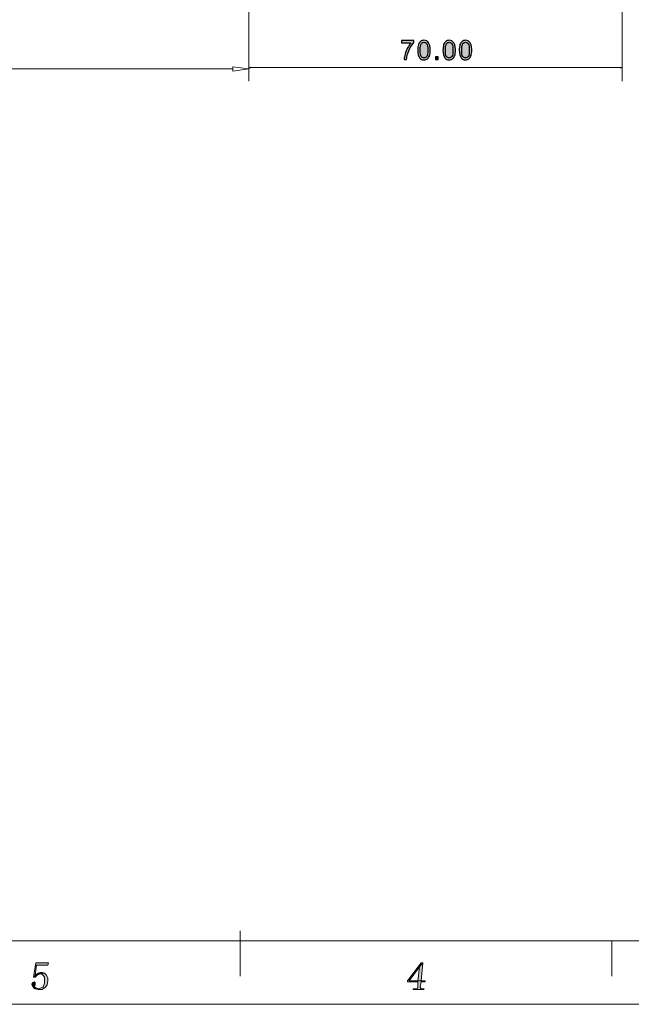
# Model space of a CAD drawing. Header units: millimetres. Extents: x -296 to 295, y -209 to 209.
# Tile 22 of 146: x -40 to 74, y -209 to -25. Entities that reach past the tile are written whole.
import ezdxf

# ---------------------------------------------------------------- set-up
doc = ezdxf.new("R2010")
doc.units = ezdxf.units.MM
doc.header["$MEASUREMENT"] = 0
doc.layers.add('layer 1', color=7, linetype='Continuous')

msp = doc.modelspace()

# ---------------------------------------------------------------- hatches: boundary and pattern name
at = {"layer": 'layer 1'}
h = msp.add_hatch(color=18, dxfattribs=at)
edge = h.paths.add_edge_path()
edge.add_spline(control_points=[(31.333, -28.868), (31.333, -28.868), (31.333, -28.448), (31.333, -28.448), (31.333, -28.448), (33.648, -28.448), (33.648, -28.448), (33.648, -28.448), (33.648, -28.788), (33.648, -28.788), (33.4205, -29.0305), (33.1938, -29.353), (32.9705, -29.7555), (32.7463, -30.158), (32.5738, -30.5722), (32.4513, -30.998), (32.3638, -31.2972), (32.3072, -31.6263), (32.283, -31.983), (32.283, -31.983), (31.833, -31.983), (31.833, -31.983), (31.838, -31.7013), (31.893, -31.3605), (31.9988, -30.9613), (32.1047, -30.5613), (32.2555, -30.1763), (32.453, -29.8055), (32.6505, -29.4347), (32.8605, -29.1222), (33.083, -28.868), (33.083, -28.868), (31.333, -28.868), (31.333, -28.868)], knot_values=[0, 0, 0, 0, 0.09090909, 0.09090909, 0.09090909, 0.18181818, 0.18181818, 0.18181818, 0.27272727, 0.27272727, 0.27272727, 0.36363636, 0.36363636, 0.36363636, 0.45454545, 0.45454545, 0.45454545, 0.54545455, 0.54545455, 0.54545455, 0.63636364, 0.63636364, 0.63636364, 0.72727273, 0.72727273, 0.72727273, 0.81818182, 0.81818182, 0.81818182, 0.90909091, 0.90909091, 0.90909091, 1, 1, 1, 1], degree=3, periodic=1)
h = msp.add_hatch(color=18, dxfattribs=at)
edge = h.paths.add_edge_path()
edge.add_spline(control_points=[(34.3666, -30.2163), (34.3666, -29.7938), (34.4099, -29.4522), (34.4966, -29.1938), (34.5841, -28.9347), (34.7133, -28.7355), (34.8849, -28.5963), (35.0558, -28.4572), (35.2716, -28.388), (35.5316, -28.388), (35.7233, -28.388), (35.8916, -28.4263), (36.0374, -28.5038), (36.1824, -28.5813), (36.3024, -28.693), (36.3958, -28.8388), (36.4891, -28.9838), (36.5624, -29.1613), (36.6158, -29.3705), (36.6699, -29.5797), (36.6966, -29.8622), (36.6966, -30.2163), (36.6966, -30.6363), (36.6533, -30.9763), (36.5674, -31.2347), (36.4816, -31.4938), (36.3524, -31.693), (36.1808, -31.833), (36.0099, -31.973), (35.7933, -32.043), (35.5316, -32.043), (35.1874, -32.043), (34.9166, -31.9205), (34.7199, -31.6747), (34.4841, -31.3747), (34.3666, -30.8888), (34.3666, -30.2163)], knot_values=[0, 0, 0, 0, 0.08333333, 0.08333333, 0.08333333, 0.16666667, 0.16666667, 0.16666667, 0.25, 0.25, 0.25, 0.33333333, 0.33333333, 0.33333333, 0.41666667, 0.41666667, 0.41666667, 0.5, 0.5, 0.5, 0.58333333, 0.58333333, 0.58333333, 0.66666667, 0.66666667, 0.66666667, 0.75, 0.75, 0.75, 0.83333333, 0.83333333, 0.83333333, 0.91666667, 0.91666667, 0.91666667, 1, 1, 1, 1], degree=3, periodic=1)
h = msp.add_hatch(color=18, dxfattribs=at)
edge = h.paths.add_edge_path()
edge.add_spline(control_points=[(34.8166, -30.218), (34.8166, -30.8072), (34.8849, -31.1988), (35.0224, -31.3922), (35.1599, -31.5863), (35.3299, -31.683), (35.5316, -31.683), (35.7333, -31.683), (35.9033, -31.5855), (36.0408, -31.3913), (36.1783, -31.1963), (36.2466, -30.8055), (36.2466, -30.218), (36.2466, -29.6288), (36.1783, -29.2372), (36.0408, -29.0438), (35.9041, -28.8497), (35.7324, -28.753), (35.5266, -28.753), (35.3249, -28.753), (35.1633, -28.8388), (35.0424, -29.0097), (34.8916, -29.2272), (34.8166, -29.6305), (34.8166, -30.218)], knot_values=[0, 0, 0, 0, 0.125, 0.125, 0.125, 0.25, 0.25, 0.25, 0.375, 0.375, 0.375, 0.5, 0.5, 0.5, 0.625, 0.625, 0.625, 0.75, 0.75, 0.75, 0.875, 0.875, 0.875, 1, 1, 1, 1], degree=3, periodic=1)
h = msp.add_hatch(color=18, dxfattribs=at)
edge = h.paths.add_edge_path()
edge.add_spline(control_points=[(39.0922, -30.2163), (39.0922, -29.7938), (39.1355, -29.4522), (39.2222, -29.1938), (39.3097, -28.9347), (39.4389, -28.7355), (39.6105, -28.5963), (39.7814, -28.4572), (39.9972, -28.388), (40.2572, -28.388), (40.4489, -28.388), (40.6172, -28.4263), (40.763, -28.5038), (40.908, -28.5813), (41.028, -28.693), (41.1214, -28.8388), (41.2147, -28.9838), (41.288, -29.1613), (41.3414, -29.3705), (41.3955, -29.5797), (41.4222, -29.8622), (41.4222, -30.2163), (41.4222, -30.6363), (41.3789, -30.9763), (41.293, -31.2347), (41.2072, -31.4938), (41.078, -31.693), (40.9064, -31.833), (40.7355, -31.973), (40.5189, -32.043), (40.2572, -32.043), (39.913, -32.043), (39.6422, -31.9205), (39.4455, -31.6747), (39.2097, -31.3747), (39.0922, -30.8888), (39.0922, -30.2163)], knot_values=[0, 0, 0, 0, 0.08333333, 0.08333333, 0.08333333, 0.16666667, 0.16666667, 0.16666667, 0.25, 0.25, 0.25, 0.33333333, 0.33333333, 0.33333333, 0.41666667, 0.41666667, 0.41666667, 0.5, 0.5, 0.5, 0.58333333, 0.58333333, 0.58333333, 0.66666667, 0.66666667, 0.66666667, 0.75, 0.75, 0.75, 0.83333333, 0.83333333, 0.83333333, 0.91666667, 0.91666667, 0.91666667, 1, 1, 1, 1], degree=3, periodic=1)
h = msp.add_hatch(color=18, dxfattribs=at)
edge = h.paths.add_edge_path()
edge.add_spline(control_points=[(39.5422, -30.218), (39.5422, -30.8072), (39.6105, -31.1988), (39.748, -31.3922), (39.8855, -31.5863), (40.0555, -31.683), (40.2572, -31.683), (40.4589, -31.683), (40.6289, -31.5855), (40.7664, -31.3913), (40.9039, -31.1963), (40.9722, -30.8055), (40.9722, -30.218), (40.9722, -29.6288), (40.9039, -29.2372), (40.7664, -29.0438), (40.6297, -28.8497), (40.458, -28.753), (40.2522, -28.753), (40.0505, -28.753), (39.8889, -28.8388), (39.768, -29.0097), (39.6172, -29.2272), (39.5422, -29.6305), (39.5422, -30.218)], knot_values=[0, 0, 0, 0, 0.125, 0.125, 0.125, 0.25, 0.25, 0.25, 0.375, 0.375, 0.375, 0.5, 0.5, 0.5, 0.625, 0.625, 0.625, 0.75, 0.75, 0.75, 0.875, 0.875, 0.875, 1, 1, 1, 1], degree=3, periodic=1)
h = msp.add_hatch(color=18, dxfattribs=at)
edge = h.paths.add_edge_path()
edge.add_spline(control_points=[(42.1508, -30.2163), (42.1508, -29.7938), (42.1941, -29.4522), (42.2808, -29.1938), (42.3683, -28.9347), (42.4975, -28.7355), (42.6691, -28.5963), (42.84, -28.4572), (43.0558, -28.388), (43.3158, -28.388), (43.5075, -28.388), (43.6758, -28.4263), (43.8216, -28.5038), (43.9666, -28.5813), (44.0866, -28.693), (44.18, -28.8388), (44.2733, -28.9838), (44.3466, -29.1613), (44.4, -29.3705), (44.4541, -29.5797), (44.4808, -29.8622), (44.4808, -30.2163), (44.4808, -30.6363), (44.4375, -30.9763), (44.3516, -31.2347), (44.2658, -31.4938), (44.1366, -31.693), (43.965, -31.833), (43.7941, -31.973), (43.5775, -32.043), (43.3158, -32.043), (42.9716, -32.043), (42.7008, -31.9205), (42.5041, -31.6747), (42.2683, -31.3747), (42.1508, -30.8888), (42.1508, -30.2163)], knot_values=[0, 0, 0, 0, 0.08333333, 0.08333333, 0.08333333, 0.16666667, 0.16666667, 0.16666667, 0.25, 0.25, 0.25, 0.33333333, 0.33333333, 0.33333333, 0.41666667, 0.41666667, 0.41666667, 0.5, 0.5, 0.5, 0.58333333, 0.58333333, 0.58333333, 0.66666667, 0.66666667, 0.66666667, 0.75, 0.75, 0.75, 0.83333333, 0.83333333, 0.83333333, 0.91666667, 0.91666667, 0.91666667, 1, 1, 1, 1], degree=3, periodic=1)
h = msp.add_hatch(color=18, dxfattribs=at)
edge = h.paths.add_edge_path()
edge.add_spline(control_points=[(42.6008, -30.218), (42.6008, -30.8072), (42.6691, -31.1988), (42.8066, -31.3922), (42.9441, -31.5863), (43.1141, -31.683), (43.3158, -31.683), (43.5175, -31.683), (43.6875, -31.5855), (43.825, -31.3913), (43.9625, -31.1963), (44.0308, -30.8055), (44.0308, -30.218), (44.0308, -29.6288), (43.9625, -29.2372), (43.825, -29.0438), (43.6883, -28.8497), (43.5166, -28.753), (43.3108, -28.753), (43.1091, -28.753), (42.9475, -28.8388), (42.8266, -29.0097), (42.6758, -29.2272), (42.6008, -29.6305), (42.6008, -30.218)], knot_values=[0, 0, 0, 0, 0.125, 0.125, 0.125, 0.25, 0.25, 0.25, 0.375, 0.375, 0.375, 0.5, 0.5, 0.5, 0.625, 0.625, 0.625, 0.75, 0.75, 0.75, 0.875, 0.875, 0.875, 1, 1, 1, 1], degree=3, periodic=1)
h = msp.add_hatch(color=18, dxfattribs=at)
edge = h.paths.add_edge_path()
edge.add_spline(control_points=[(37.6702, -31.983), (37.6702, -31.983), (37.6702, -31.483), (37.6702, -31.483), (37.6702, -31.483), (38.1702, -31.483), (38.1702, -31.483), (38.1702, -31.483), (38.1702, -31.983), (38.1702, -31.983), (38.1702, -31.983), (37.6702, -31.983), (37.6702, -31.983)], knot_values=[0, 0, 0, 0, 0.25, 0.25, 0.25, 0.5, 0.5, 0.5, 0.75, 0.75, 0.75, 1, 1, 1, 1], degree=3, periodic=1)
h = msp.add_hatch(color=18, dxfattribs=at)
edge = h.paths.add_edge_path()
edge.add_spline(control_points=[(2.9385, -33.5796), (2.9385, -33.5796), (2.6719, -33.5082), (2.6719, -33.5082), (2.6719, -33.5082), (2.9385, -33.4367), (2.9385, -33.4367), (2.9385, -33.4367), (2.9385, -33.5796), (2.9385, -33.5796)], knot_values=[0, 0, 0, 0, 0.33333333, 0.33333333, 0.33333333, 0.66666667, 0.66666667, 0.66666667, 1, 1, 1, 1], degree=3, periodic=1)
h = msp.add_hatch(color=18, dxfattribs=at)
edge = h.paths.add_edge_path()
edge.add_spline(control_points=[(72.4052, -33.5796), (72.4052, -33.5796), (72.6719, -33.5082), (72.6719, -33.5082), (72.6719, -33.5082), (72.4052, -33.4367), (72.4052, -33.4367), (72.4052, -33.4367), (72.4052, -33.5796), (72.4052, -33.5796)], knot_values=[0, 0, 0, 0, 0.33333333, 0.33333333, 0.33333333, 0.66666667, 0.66666667, 0.66666667, 1, 1, 1, 1], degree=3, periodic=1)
h = msp.add_hatch(color=1, dxfattribs=at)
edge = h.paths.add_edge_path()
edge.add_spline(control_points=[(-34.8322, -201.1723), (-34.8322, -201.1723), (-37.2236, -201.1723), (-37.2236, -201.1723), (-37.2236, -201.1723), (-37.6722, -203.8128), (-37.6722, -203.8128), (-37.6722, -203.8128), (-37.3731, -203.5194), (-37.3731, -203.5194), (-37.3731, -203.5194), (-37.074, -201.6124), (-37.074, -201.6124), (-37.074, -201.6124), (-34.9817, -201.6124), (-34.9817, -201.6124), (-34.9817, -201.6124), (-34.8322, -201.1723), (-34.8322, -201.1723)], knot_values=[0, 0, 0, 0, 0.16666667, 0.16666667, 0.16666667, 0.33333333, 0.33333333, 0.33333333, 0.5, 0.5, 0.5, 0.66666667, 0.66666667, 0.66666667, 0.83333333, 0.83333333, 0.83333333, 1, 1, 1, 1], degree=3, periodic=1)
h = msp.add_hatch(color=1, dxfattribs=at)
edge = h.paths.add_edge_path()
edge.add_spline(control_points=[(35.296, -201.1723), (35.296, -201.1723), (34.9969, -201.1723), (34.9969, -201.1723), (34.9969, -201.1723), (32.4548, -204.5463), (32.4548, -204.5463), (32.4548, -204.5463), (32.4548, -204.693), (32.4548, -204.693), (32.4548, -204.693), (34.3988, -204.693), (34.3988, -204.693), (34.3988, -204.693), (34.3988, -205.7199), (34.3988, -205.7199), (34.3988, -205.7199), (34.2493, -206.0132), (34.2493, -206.0132), (34.2493, -206.0132), (33.9502, -206.0132), (33.9502, -206.0132), (33.9502, -206.0132), (33.5016, -206.0132), (33.5016, -206.0132), (33.5016, -206.0132), (33.5016, -206.1599), (33.5016, -206.1599), (33.5016, -206.1599), (35.4455, -206.1599), (35.4455, -206.1599), (35.4455, -206.1599), (35.5951, -206.0132), (35.5951, -206.0132), (35.5951, -206.0132), (35.296, -206.0132), (35.296, -206.0132), (35.296, -206.0132), (34.9969, -206.0132), (34.9969, -206.0132), (34.9969, -206.0132), (34.8474, -205.7199), (34.8474, -205.7199), (34.8474, -205.7199), (34.9969, -204.693), (34.9969, -204.693), (34.9969, -204.693), (35.7446, -204.693), (35.7446, -204.693), (35.7446, -204.693), (35.7446, -204.5463), (35.7446, -204.5463), (35.7446, -204.5463), (34.9969, -204.5463), (34.9969, -204.5463), (34.9969, -204.5463), (32.7539, -204.5463), (32.7539, -204.5463), (32.7539, -204.5463), (34.6979, -201.9058), (34.6979, -201.9058), (34.6979, -201.9058), (34.6979, -201.9058), (34.6979, -201.9058), (34.6979, -201.9058), (35.296, -201.1723), (35.296, -201.1723)], knot_values=[0, 0, 0, 0, 0.04545455, 0.04545455, 0.04545455, 0.09090909, 0.09090909, 0.09090909, 0.13636364, 0.13636364, 0.13636364, 0.18181818, 0.18181818, 0.18181818, 0.22727273, 0.22727273, 0.22727273, 0.27272727, 0.27272727, 0.27272727, 0.31818182, 0.31818182, 0.31818182, 0.36363636, 0.36363636, 0.36363636, 0.40909091, 0.40909091, 0.40909091, 0.45454545, 0.45454545, 0.45454545, 0.5, 0.5, 0.5, 0.54545455, 0.54545455, 0.54545455, 0.59090909, 0.59090909, 0.59090909, 0.63636364, 0.63636364, 0.63636364, 0.68181818, 0.68181818, 0.68181818, 0.72727273, 0.72727273, 0.72727273, 0.77272727, 0.77272727, 0.77272727, 0.81818182, 0.81818182, 0.81818182, 0.86363636, 0.86363636, 0.86363636, 0.90909091, 0.90909091, 0.90909091, 0.95454545, 0.95454545, 0.95454545, 1, 1, 1, 1], degree=3, periodic=1)
h = msp.add_hatch(color=1, dxfattribs=at)
edge = h.paths.add_edge_path()
edge.add_spline(control_points=[(35.296, -201.1723), (35.296, -201.1723), (34.6979, -201.9058), (34.6979, -201.9058), (34.6979, -201.9058), (34.3988, -204.5463), (34.3988, -204.5463), (34.3988, -204.5463), (32.7539, -204.5463), (32.7539, -204.5463), (32.7539, -204.5463), (34.9969, -204.5463), (34.9969, -204.5463), (34.9969, -204.5463), (35.296, -201.1723), (35.296, -201.1723)], knot_values=[0, 0, 0, 0, 0.2, 0.2, 0.2, 0.4, 0.4, 0.4, 0.6, 0.6, 0.6, 0.8, 0.8, 0.8, 1, 1, 1, 1], degree=3, periodic=1)
h = msp.add_hatch(color=1, dxfattribs=at)
edge = h.paths.add_edge_path()
edge.add_spline(control_points=[(-36.1768, -202.9327), (-36.1768, -202.9327), (-36.775, -203.0794), (-36.775, -203.0794), (-36.775, -203.0794), (-36.775, -203.0794), (-36.775, -203.0794), (-36.775, -203.0794), (-37.3731, -203.5194), (-37.3731, -203.5194), (-37.3731, -203.5194), (-37.6722, -203.8128), (-37.6722, -203.8128), (-37.6722, -203.8128), (-37.3731, -203.8128), (-37.3731, -203.8128), (-37.3731, -203.8128), (-36.9245, -203.3728), (-36.9245, -203.3728), (-36.9245, -203.3728), (-36.3264, -203.2261), (-36.3264, -203.2261), (-36.3264, -203.2261), (-35.5799, -203.0794), (-35.5799, -203.0794), (-35.5799, -203.0794), (-36.1768, -202.9327), (-36.1768, -202.9327)], knot_values=[0, 0, 0, 0, 0.11111111, 0.11111111, 0.11111111, 0.22222222, 0.22222222, 0.22222222, 0.33333333, 0.33333333, 0.33333333, 0.44444444, 0.44444444, 0.44444444, 0.55555556, 0.55555556, 0.55555556, 0.66666667, 0.66666667, 0.66666667, 0.77777778, 0.77777778, 0.77777778, 0.88888889, 0.88888889, 0.88888889, 1, 1, 1, 1], degree=3, periodic=1)
h = msp.add_hatch(color=1, dxfattribs=at)
edge = h.paths.add_edge_path()
edge.add_spline(control_points=[(-35.5799, -203.0794), (-35.5799, -203.0794), (-36.3264, -203.2261), (-36.3264, -203.2261), (-36.3264, -203.2261), (-36.1768, -203.2261), (-36.1768, -203.2261), (-36.1768, -203.2261), (-35.7294, -203.6661), (-35.7294, -203.6661), (-35.7294, -203.6661), (-35.5799, -203.8128), (-35.5799, -203.8128), (-35.5799, -203.8128), (-35.5799, -204.5463), (-35.5799, -204.5463), (-35.5799, -204.5463), (-35.5799, -204.9864), (-35.5799, -204.9864), (-35.5799, -204.9864), (-35.8789, -205.7199), (-35.8789, -205.7199), (-35.8789, -205.7199), (-36.0273, -205.7199), (-36.0273, -205.7199), (-36.0273, -205.7199), (-36.6254, -206.0132), (-36.6254, -206.0132), (-36.6254, -206.0132), (-37.3731, -206.0132), (-37.3731, -206.0132), (-37.3731, -206.0132), (-36.775, -206.1599), (-36.775, -206.1599), (-36.775, -206.1599), (-36.0273, -206.1599), (-36.0273, -206.1599), (-36.0273, -206.1599), (-35.4303, -205.7199), (-35.4303, -205.7199), (-35.4303, -205.7199), (-35.1313, -205.2798), (-35.1313, -205.2798), (-35.1313, -205.2798), (-34.9817, -204.5463), (-34.9817, -204.5463), (-34.9817, -204.5463), (-34.9817, -203.9595), (-34.9817, -203.9595), (-34.9817, -203.9595), (-35.2808, -203.3728), (-35.2808, -203.3728), (-35.2808, -203.3728), (-35.5799, -203.0794), (-35.5799, -203.0794)], knot_values=[0, 0, 0, 0, 0.05555556, 0.05555556, 0.05555556, 0.11111111, 0.11111111, 0.11111111, 0.16666667, 0.16666667, 0.16666667, 0.22222222, 0.22222222, 0.22222222, 0.27777778, 0.27777778, 0.27777778, 0.33333333, 0.33333333, 0.33333333, 0.38888889, 0.38888889, 0.38888889, 0.44444444, 0.44444444, 0.44444444, 0.5, 0.5, 0.5, 0.55555556, 0.55555556, 0.55555556, 0.61111111, 0.61111111, 0.61111111, 0.66666667, 0.66666667, 0.66666667, 0.72222222, 0.72222222, 0.72222222, 0.77777778, 0.77777778, 0.77777778, 0.83333333, 0.83333333, 0.83333333, 0.88888889, 0.88888889, 0.88888889, 0.94444444, 0.94444444, 0.94444444, 1, 1, 1, 1], degree=3, periodic=1)
h = msp.add_hatch(color=1, dxfattribs=at)
edge = h.paths.add_edge_path()
edge.add_spline(control_points=[(-37.5226, -204.693), (-37.5226, -204.693), (-37.8217, -204.8397), (-37.8217, -204.8397), (-37.8217, -204.8397), (-37.9712, -205.1331), (-37.9712, -205.1331), (-37.9712, -205.1331), (-37.9712, -205.2798), (-37.9712, -205.2798), (-37.9712, -205.2798), (-37.6722, -205.8665), (-37.6722, -205.8665), (-37.6722, -205.8665), (-37.3731, -206.0132), (-37.3731, -206.0132), (-37.3731, -206.0132), (-36.6254, -206.0132), (-36.6254, -206.0132), (-36.6254, -206.0132), (-37.2236, -205.8665), (-37.2236, -205.8665), (-37.2236, -205.8665), (-37.5226, -205.5732), (-37.5226, -205.5732), (-37.5226, -205.5732), (-37.3731, -205.2798), (-37.3731, -205.2798), (-37.3731, -205.2798), (-37.3731, -204.9864), (-37.3731, -204.9864), (-37.3731, -204.9864), (-37.3731, -204.8397), (-37.3731, -204.8397), (-37.3731, -204.8397), (-37.5226, -204.693), (-37.5226, -204.693)], knot_values=[0, 0, 0, 0, 0.08333333, 0.08333333, 0.08333333, 0.16666667, 0.16666667, 0.16666667, 0.25, 0.25, 0.25, 0.33333333, 0.33333333, 0.33333333, 0.41666667, 0.41666667, 0.41666667, 0.5, 0.5, 0.5, 0.58333333, 0.58333333, 0.58333333, 0.66666667, 0.66666667, 0.66666667, 0.75, 0.75, 0.75, 0.83333333, 0.83333333, 0.83333333, 0.91666667, 0.91666667, 0.91666667, 1, 1, 1, 1], degree=3, periodic=1)

# ---------------------------------------------------------------- linework, layer by layer
at = {"layer": 'layer 1', "color": 1, "lineweight": 0}
msp.add_open_spline([(295.3283, 209.2747), (295.3283, 209.2747), (295.3283, -208.9236), (295.3283, -208.9236), (295.3283, -208.9236), (-296.1944, -208.9236), (-296.1944, -208.9236), (-296.1944, -208.9236), (-296.1944, 209.2747), (-296.1944, 209.2747), (-296.1944, 209.2747), (295.3283, 209.2747), (295.3283, 209.2747)], degree=3, knots=[0, 0, 0, 0, 0.25, 0.25, 0.25, 0.5, 0.5, 0.5, 0.75, 0.75, 0.75, 1, 1, 1, 1], dxfattribs=at)
at = {"layer": 'layer 1', "color": 5, "lineweight": 0}
msp.add_open_spline([(-281.2487, 194.7284), (-281.2487, 194.7284), (-281.2487, -197.0649), (-281.2487, -197.0649), (-281.2487, -197.0649), (283.3586, -197.0649), (283.3586, -197.0649)], degree=3, knots=[0, 0, 0, 0, 0.5, 0.5, 0.5, 1, 1, 1, 1], dxfattribs=at)
at = {"layer": 'layer 1', "lineweight": 0}
for points in [[(2.6719, 124.757), (2.6719, 124.757), (2.6719, -36.0082), (2.6719, -36.0082)], [(72.6719, 3.3214), (72.6719, 3.3214), (72.6719, -36.0082), (72.6719, -36.0082)], [(-0.3281, -33.7433), (-0.3281, -33.7433), (-147.3281, -33.7433), (-147.3281, -33.7433)], [(2.6719, -33.5082), (2.6719, -33.5082), (72.6719, -33.5082), (72.6719, -33.5082)]]:
    msp.add_open_spline(points, degree=3, dxfattribs=at)
at = {"layer": 'layer 1'}
for points, knots in [([(31.333, -28.868), (31.333, -28.868), (31.333, -28.448), (31.333, -28.448), (31.333, -28.448), (33.648, -28.448), (33.648, -28.448), (33.648, -28.448), (33.648, -28.788), (33.648, -28.788), (33.4205, -29.0305), (33.1938, -29.353), (32.9705, -29.7555), (32.7463, -30.158), (32.5738, -30.5722), (32.4513, -30.998), (32.3638, -31.2972), (32.3072, -31.6263), (32.283, -31.983), (32.283, -31.983), (31.833, -31.983), (31.833, -31.983), (31.838, -31.7013), (31.893, -31.3605), (31.9988, -30.9613), (32.1047, -30.5613), (32.2555, -30.1763), (32.453, -29.8055), (32.6505, -29.4347), (32.8605, -29.1222), (33.083, -28.868), (33.083, -28.868), (31.333, -28.868), (31.333, -28.868)], [0, 0, 0, 0, 0.09090909, 0.09090909, 0.09090909, 0.18181818, 0.18181818, 0.18181818, 0.27272727, 0.27272727, 0.27272727, 0.36363636, 0.36363636, 0.36363636, 0.45454545, 0.45454545, 0.45454545, 0.54545455, 0.54545455, 0.54545455, 0.63636364, 0.63636364, 0.63636364, 0.72727273, 0.72727273, 0.72727273, 0.81818182, 0.81818182, 0.81818182, 0.90909091, 0.90909091, 0.90909091, 1, 1, 1, 1]), ([(34.3666, -30.2163), (34.3666, -29.7938), (34.4099, -29.4522), (34.4966, -29.1938), (34.5841, -28.9347), (34.7133, -28.7355), (34.8849, -28.5963), (35.0558, -28.4572), (35.2716, -28.388), (35.5316, -28.388), (35.7233, -28.388), (35.8916, -28.4263), (36.0374, -28.5038), (36.1824, -28.5813), (36.3024, -28.693), (36.3958, -28.8388), (36.4891, -28.9838), (36.5624, -29.1613), (36.6158, -29.3705), (36.6699, -29.5797), (36.6966, -29.8622), (36.6966, -30.2163), (36.6966, -30.6363), (36.6533, -30.9763), (36.5674, -31.2347), (36.4816, -31.4938), (36.3524, -31.693), (36.1808, -31.833), (36.0099, -31.973), (35.7933, -32.043), (35.5316, -32.043), (35.1874, -32.043), (34.9166, -31.9205), (34.7199, -31.6747), (34.4841, -31.3747), (34.3666, -30.8888), (34.3666, -30.2163)], [0, 0, 0, 0, 0.08333333, 0.08333333, 0.08333333, 0.16666667, 0.16666667, 0.16666667, 0.25, 0.25, 0.25, 0.33333333, 0.33333333, 0.33333333, 0.41666667, 0.41666667, 0.41666667, 0.5, 0.5, 0.5, 0.58333333, 0.58333333, 0.58333333, 0.66666667, 0.66666667, 0.66666667, 0.75, 0.75, 0.75, 0.83333333, 0.83333333, 0.83333333, 0.91666667, 0.91666667, 0.91666667, 1, 1, 1, 1]), ([(34.8166, -30.218), (34.8166, -30.8072), (34.8849, -31.1988), (35.0224, -31.3922), (35.1599, -31.5863), (35.3299, -31.683), (35.5316, -31.683), (35.7333, -31.683), (35.9033, -31.5855), (36.0408, -31.3913), (36.1783, -31.1963), (36.2466, -30.8055), (36.2466, -30.218), (36.2466, -29.6288), (36.1783, -29.2372), (36.0408, -29.0438), (35.9041, -28.8497), (35.7324, -28.753), (35.5266, -28.753), (35.3249, -28.753), (35.1633, -28.8388), (35.0424, -29.0097), (34.8916, -29.2272), (34.8166, -29.6305), (34.8166, -30.218)], [0, 0, 0, 0, 0.125, 0.125, 0.125, 0.25, 0.25, 0.25, 0.375, 0.375, 0.375, 0.5, 0.5, 0.5, 0.625, 0.625, 0.625, 0.75, 0.75, 0.75, 0.875, 0.875, 0.875, 1, 1, 1, 1]), ([(39.0922, -30.2163), (39.0922, -29.7938), (39.1355, -29.4522), (39.2222, -29.1938), (39.3097, -28.9347), (39.4389, -28.7355), (39.6105, -28.5963), (39.7814, -28.4572), (39.9972, -28.388), (40.2572, -28.388), (40.4489, -28.388), (40.6172, -28.4263), (40.763, -28.5038), (40.908, -28.5813), (41.028, -28.693), (41.1214, -28.8388), (41.2147, -28.9838), (41.288, -29.1613), (41.3414, -29.3705), (41.3955, -29.5797), (41.4222, -29.8622), (41.4222, -30.2163), (41.4222, -30.6363), (41.3789, -30.9763), (41.293, -31.2347), (41.2072, -31.4938), (41.078, -31.693), (40.9064, -31.833), (40.7355, -31.973), (40.5189, -32.043), (40.2572, -32.043), (39.913, -32.043), (39.6422, -31.9205), (39.4455, -31.6747), (39.2097, -31.3747), (39.0922, -30.8888), (39.0922, -30.2163)], [0, 0, 0, 0, 0.08333333, 0.08333333, 0.08333333, 0.16666667, 0.16666667, 0.16666667, 0.25, 0.25, 0.25, 0.33333333, 0.33333333, 0.33333333, 0.41666667, 0.41666667, 0.41666667, 0.5, 0.5, 0.5, 0.58333333, 0.58333333, 0.58333333, 0.66666667, 0.66666667, 0.66666667, 0.75, 0.75, 0.75, 0.83333333, 0.83333333, 0.83333333, 0.91666667, 0.91666667, 0.91666667, 1, 1, 1, 1]), ([(39.5422, -30.218), (39.5422, -30.8072), (39.6105, -31.1988), (39.748, -31.3922), (39.8855, -31.5863), (40.0555, -31.683), (40.2572, -31.683), (40.4589, -31.683), (40.6289, -31.5855), (40.7664, -31.3913), (40.9039, -31.1963), (40.9722, -30.8055), (40.9722, -30.218), (40.9722, -29.6288), (40.9039, -29.2372), (40.7664, -29.0438), (40.6297, -28.8497), (40.458, -28.753), (40.2522, -28.753), (40.0505, -28.753), (39.8889, -28.8388), (39.768, -29.0097), (39.6172, -29.2272), (39.5422, -29.6305), (39.5422, -30.218)], [0, 0, 0, 0, 0.125, 0.125, 0.125, 0.25, 0.25, 0.25, 0.375, 0.375, 0.375, 0.5, 0.5, 0.5, 0.625, 0.625, 0.625, 0.75, 0.75, 0.75, 0.875, 0.875, 0.875, 1, 1, 1, 1]), ([(42.1508, -30.2163), (42.1508, -29.7938), (42.1941, -29.4522), (42.2808, -29.1938), (42.3683, -28.9347), (42.4975, -28.7355), (42.6691, -28.5963), (42.84, -28.4572), (43.0558, -28.388), (43.3158, -28.388), (43.5075, -28.388), (43.6758, -28.4263), (43.8216, -28.5038), (43.9666, -28.5813), (44.0866, -28.693), (44.18, -28.8388), (44.2733, -28.9838), (44.3466, -29.1613), (44.4, -29.3705), (44.4541, -29.5797), (44.4808, -29.8622), (44.4808, -30.2163), (44.4808, -30.6363), (44.4375, -30.9763), (44.3516, -31.2347), (44.2658, -31.4938), (44.1366, -31.693), (43.965, -31.833), (43.7941, -31.973), (43.5775, -32.043), (43.3158, -32.043), (42.9716, -32.043), (42.7008, -31.9205), (42.5041, -31.6747), (42.2683, -31.3747), (42.1508, -30.8888), (42.1508, -30.2163)], [0, 0, 0, 0, 0.08333333, 0.08333333, 0.08333333, 0.16666667, 0.16666667, 0.16666667, 0.25, 0.25, 0.25, 0.33333333, 0.33333333, 0.33333333, 0.41666667, 0.41666667, 0.41666667, 0.5, 0.5, 0.5, 0.58333333, 0.58333333, 0.58333333, 0.66666667, 0.66666667, 0.66666667, 0.75, 0.75, 0.75, 0.83333333, 0.83333333, 0.83333333, 0.91666667, 0.91666667, 0.91666667, 1, 1, 1, 1]), ([(42.6008, -30.218), (42.6008, -30.8072), (42.6691, -31.1988), (42.8066, -31.3922), (42.9441, -31.5863), (43.1141, -31.683), (43.3158, -31.683), (43.5175, -31.683), (43.6875, -31.5855), (43.825, -31.3913), (43.9625, -31.1963), (44.0308, -30.8055), (44.0308, -30.218), (44.0308, -29.6288), (43.9625, -29.2372), (43.825, -29.0438), (43.6883, -28.8497), (43.5166, -28.753), (43.3108, -28.753), (43.1091, -28.753), (42.9475, -28.8388), (42.8266, -29.0097), (42.6758, -29.2272), (42.6008, -29.6305), (42.6008, -30.218)], [0, 0, 0, 0, 0.125, 0.125, 0.125, 0.25, 0.25, 0.25, 0.375, 0.375, 0.375, 0.5, 0.5, 0.5, 0.625, 0.625, 0.625, 0.75, 0.75, 0.75, 0.875, 0.875, 0.875, 1, 1, 1, 1]), ([(37.6702, -31.983), (37.6702, -31.983), (37.6702, -31.483), (37.6702, -31.483), (37.6702, -31.483), (38.1702, -31.483), (38.1702, -31.483), (38.1702, -31.483), (38.1702, -31.983), (38.1702, -31.983), (38.1702, -31.983), (37.6702, -31.983), (37.6702, -31.983)], [0, 0, 0, 0, 0.25, 0.25, 0.25, 0.5, 0.5, 0.5, 0.75, 0.75, 0.75, 1, 1, 1, 1])]:
    msp.add_open_spline(points, degree=3, knots=knots, dxfattribs=at)
at = {"layer": 'layer 1', "lineweight": 9}
msp.add_open_spline([(-0.3281, -34.1433), (-0.3281, -34.1433), (-0.3281, -33.3433), (-0.3281, -33.3433), (-0.3281, -33.3433), (2.6719, -33.7433), (2.6719, -33.7433)], degree=3, knots=[0, 0, 0, 0, 0.5, 0.5, 0.5, 1, 1, 1, 1], dxfattribs=at)
msp.add_open_spline([(2.6719, -33.7433), (2.6719, -33.7433), (-0.3281, -34.1433), (-0.3281, -34.1433)], degree=3, dxfattribs=at)
at = {"layer": 'layer 1', "lineweight": 0}
for points, knots in [([(2.9385, -33.5796), (2.9385, -33.5796), (2.6719, -33.5082), (2.6719, -33.5082), (2.6719, -33.5082), (2.9385, -33.4367), (2.9385, -33.4367), (2.9385, -33.4367), (2.9385, -33.5796), (2.9385, -33.5796)], [0, 0, 0, 0, 0.33333333, 0.33333333, 0.33333333, 0.66666667, 0.66666667, 0.66666667, 1, 1, 1, 1]), ([(72.4052, -33.5796), (72.4052, -33.5796), (72.6719, -33.5082), (72.6719, -33.5082), (72.6719, -33.5082), (72.4052, -33.4367), (72.4052, -33.4367), (72.4052, -33.4367), (72.4052, -33.5796), (72.4052, -33.5796)], [0, 0, 0, 0, 0.33333333, 0.33333333, 0.33333333, 0.66666667, 0.66666667, 0.66666667, 1, 1, 1, 1]), ([(-34.8322, -201.1723), (-34.8322, -201.1723), (-37.2236, -201.1723), (-37.2236, -201.1723), (-37.2236, -201.1723), (-37.6722, -203.8128), (-37.6722, -203.8128), (-37.6722, -203.8128), (-37.3731, -203.5194), (-37.3731, -203.5194), (-37.3731, -203.5194), (-37.074, -201.6124), (-37.074, -201.6124), (-37.074, -201.6124), (-34.9817, -201.6124), (-34.9817, -201.6124), (-34.9817, -201.6124), (-34.8322, -201.1723), (-34.8322, -201.1723)], [0, 0, 0, 0, 0.16666667, 0.16666667, 0.16666667, 0.33333333, 0.33333333, 0.33333333, 0.5, 0.5, 0.5, 0.66666667, 0.66666667, 0.66666667, 0.83333333, 0.83333333, 0.83333333, 1, 1, 1, 1]), ([(35.296, -201.1723), (35.296, -201.1723), (34.9969, -201.1723), (34.9969, -201.1723), (34.9969, -201.1723), (32.4548, -204.5463), (32.4548, -204.5463), (32.4548, -204.5463), (32.4548, -204.693), (32.4548, -204.693), (32.4548, -204.693), (34.3988, -204.693), (34.3988, -204.693), (34.3988, -204.693), (34.3988, -205.7199), (34.3988, -205.7199), (34.3988, -205.7199), (34.2493, -206.0132), (34.2493, -206.0132), (34.2493, -206.0132), (33.9502, -206.0132), (33.9502, -206.0132), (33.9502, -206.0132), (33.5016, -206.0132), (33.5016, -206.0132), (33.5016, -206.0132), (33.5016, -206.1599), (33.5016, -206.1599), (33.5016, -206.1599), (35.4455, -206.1599), (35.4455, -206.1599), (35.4455, -206.1599), (35.5951, -206.0132), (35.5951, -206.0132), (35.5951, -206.0132), (35.296, -206.0132), (35.296, -206.0132), (35.296, -206.0132), (34.9969, -206.0132), (34.9969, -206.0132), (34.9969, -206.0132), (34.8474, -205.7199), (34.8474, -205.7199), (34.8474, -205.7199), (34.9969, -204.693), (34.9969, -204.693), (34.9969, -204.693), (35.7446, -204.693), (35.7446, -204.693), (35.7446, -204.693), (35.7446, -204.5463), (35.7446, -204.5463), (35.7446, -204.5463), (34.9969, -204.5463), (34.9969, -204.5463), (34.9969, -204.5463), (32.7539, -204.5463), (32.7539, -204.5463), (32.7539, -204.5463), (34.6979, -201.9058), (34.6979, -201.9058), (34.6979, -201.9058), (34.6979, -201.9058), (34.6979, -201.9058), (34.6979, -201.9058), (35.296, -201.1723), (35.296, -201.1723)], [0, 0, 0, 0, 0.04545455, 0.04545455, 0.04545455, 0.09090909, 0.09090909, 0.09090909, 0.13636364, 0.13636364, 0.13636364, 0.18181818, 0.18181818, 0.18181818, 0.22727273, 0.22727273, 0.22727273, 0.27272727, 0.27272727, 0.27272727, 0.31818182, 0.31818182, 0.31818182, 0.36363636, 0.36363636, 0.36363636, 0.40909091, 0.40909091, 0.40909091, 0.45454545, 0.45454545, 0.45454545, 0.5, 0.5, 0.5, 0.54545455, 0.54545455, 0.54545455, 0.59090909, 0.59090909, 0.59090909, 0.63636364, 0.63636364, 0.63636364, 0.68181818, 0.68181818, 0.68181818, 0.72727273, 0.72727273, 0.72727273, 0.77272727, 0.77272727, 0.77272727, 0.81818182, 0.81818182, 0.81818182, 0.86363636, 0.86363636, 0.86363636, 0.90909091, 0.90909091, 0.90909091, 0.95454545, 0.95454545, 0.95454545, 1, 1, 1, 1]), ([(35.296, -201.1723), (35.296, -201.1723), (34.6979, -201.9058), (34.6979, -201.9058), (34.6979, -201.9058), (34.3988, -204.5463), (34.3988, -204.5463), (34.3988, -204.5463), (32.7539, -204.5463), (32.7539, -204.5463), (32.7539, -204.5463), (34.9969, -204.5463), (34.9969, -204.5463), (34.9969, -204.5463), (35.296, -201.1723), (35.296, -201.1723)], [0, 0, 0, 0, 0.2, 0.2, 0.2, 0.4, 0.4, 0.4, 0.6, 0.6, 0.6, 0.8, 0.8, 0.8, 1, 1, 1, 1]), ([(-36.1768, -202.9327), (-36.1768, -202.9327), (-36.775, -203.0794), (-36.775, -203.0794), (-36.775, -203.0794), (-36.775, -203.0794), (-36.775, -203.0794), (-36.775, -203.0794), (-37.3731, -203.5194), (-37.3731, -203.5194), (-37.3731, -203.5194), (-37.6722, -203.8128), (-37.6722, -203.8128), (-37.6722, -203.8128), (-37.3731, -203.8128), (-37.3731, -203.8128), (-37.3731, -203.8128), (-36.9245, -203.3728), (-36.9245, -203.3728), (-36.9245, -203.3728), (-36.3264, -203.2261), (-36.3264, -203.2261), (-36.3264, -203.2261), (-35.5799, -203.0794), (-35.5799, -203.0794), (-35.5799, -203.0794), (-36.1768, -202.9327), (-36.1768, -202.9327)], [0, 0, 0, 0, 0.11111111, 0.11111111, 0.11111111, 0.22222222, 0.22222222, 0.22222222, 0.33333333, 0.33333333, 0.33333333, 0.44444444, 0.44444444, 0.44444444, 0.55555556, 0.55555556, 0.55555556, 0.66666667, 0.66666667, 0.66666667, 0.77777778, 0.77777778, 0.77777778, 0.88888889, 0.88888889, 0.88888889, 1, 1, 1, 1]), ([(-35.5799, -203.0794), (-35.5799, -203.0794), (-36.3264, -203.2261), (-36.3264, -203.2261), (-36.3264, -203.2261), (-36.1768, -203.2261), (-36.1768, -203.2261), (-36.1768, -203.2261), (-35.7294, -203.6661), (-35.7294, -203.6661), (-35.7294, -203.6661), (-35.5799, -203.8128), (-35.5799, -203.8128), (-35.5799, -203.8128), (-35.5799, -204.5463), (-35.5799, -204.5463), (-35.5799, -204.5463), (-35.5799, -204.9864), (-35.5799, -204.9864), (-35.5799, -204.9864), (-35.8789, -205.7199), (-35.8789, -205.7199), (-35.8789, -205.7199), (-36.0273, -205.7199), (-36.0273, -205.7199), (-36.0273, -205.7199), (-36.6254, -206.0132), (-36.6254, -206.0132), (-36.6254, -206.0132), (-37.3731, -206.0132), (-37.3731, -206.0132), (-37.3731, -206.0132), (-36.775, -206.1599), (-36.775, -206.1599), (-36.775, -206.1599), (-36.0273, -206.1599), (-36.0273, -206.1599), (-36.0273, -206.1599), (-35.4303, -205.7199), (-35.4303, -205.7199), (-35.4303, -205.7199), (-35.1313, -205.2798), (-35.1313, -205.2798), (-35.1313, -205.2798), (-34.9817, -204.5463), (-34.9817, -204.5463), (-34.9817, -204.5463), (-34.9817, -203.9595), (-34.9817, -203.9595), (-34.9817, -203.9595), (-35.2808, -203.3728), (-35.2808, -203.3728), (-35.2808, -203.3728), (-35.5799, -203.0794), (-35.5799, -203.0794)], [0, 0, 0, 0, 0.05555556, 0.05555556, 0.05555556, 0.11111111, 0.11111111, 0.11111111, 0.16666667, 0.16666667, 0.16666667, 0.22222222, 0.22222222, 0.22222222, 0.27777778, 0.27777778, 0.27777778, 0.33333333, 0.33333333, 0.33333333, 0.38888889, 0.38888889, 0.38888889, 0.44444444, 0.44444444, 0.44444444, 0.5, 0.5, 0.5, 0.55555556, 0.55555556, 0.55555556, 0.61111111, 0.61111111, 0.61111111, 0.66666667, 0.66666667, 0.66666667, 0.72222222, 0.72222222, 0.72222222, 0.77777778, 0.77777778, 0.77777778, 0.83333333, 0.83333333, 0.83333333, 0.88888889, 0.88888889, 0.88888889, 0.94444444, 0.94444444, 0.94444444, 1, 1, 1, 1]), ([(-37.5226, -204.693), (-37.5226, -204.693), (-37.8217, -204.8397), (-37.8217, -204.8397), (-37.8217, -204.8397), (-37.9712, -205.1331), (-37.9712, -205.1331), (-37.9712, -205.1331), (-37.9712, -205.2798), (-37.9712, -205.2798), (-37.9712, -205.2798), (-37.6722, -205.8665), (-37.6722, -205.8665), (-37.6722, -205.8665), (-37.3731, -206.0132), (-37.3731, -206.0132), (-37.3731, -206.0132), (-36.6254, -206.0132), (-36.6254, -206.0132), (-36.6254, -206.0132), (-37.2236, -205.8665), (-37.2236, -205.8665), (-37.2236, -205.8665), (-37.5226, -205.5732), (-37.5226, -205.5732), (-37.5226, -205.5732), (-37.3731, -205.2798), (-37.3731, -205.2798), (-37.3731, -205.2798), (-37.3731, -204.9864), (-37.3731, -204.9864), (-37.3731, -204.9864), (-37.3731, -204.8397), (-37.3731, -204.8397), (-37.3731, -204.8397), (-37.5226, -204.693), (-37.5226, -204.693)], [0, 0, 0, 0, 0.08333333, 0.08333333, 0.08333333, 0.16666667, 0.16666667, 0.16666667, 0.25, 0.25, 0.25, 0.33333333, 0.33333333, 0.33333333, 0.41666667, 0.41666667, 0.41666667, 0.5, 0.5, 0.5, 0.58333333, 0.58333333, 0.58333333, 0.66666667, 0.66666667, 0.66666667, 0.75, 0.75, 0.75, 0.83333333, 0.83333333, 0.83333333, 0.91666667, 0.91666667, 0.91666667, 1, 1, 1, 1])]:
    msp.add_open_spline(points, degree=3, knots=knots, dxfattribs=at)
at = {"layer": 'layer 1', "color": 1, "lineweight": 0}
for points in [[(1.0549, -195.1579), (1.0549, -195.1579), (1.0549, -203.6661), (1.0549, -203.6661)], [(70.7333, -197.0649), (70.7333, -197.0649), (70.7333, -203.6661), (70.7333, -203.6661)]]:
    msp.add_open_spline(points, degree=3, dxfattribs=at)

doc.saveas('drawing.dxf')
